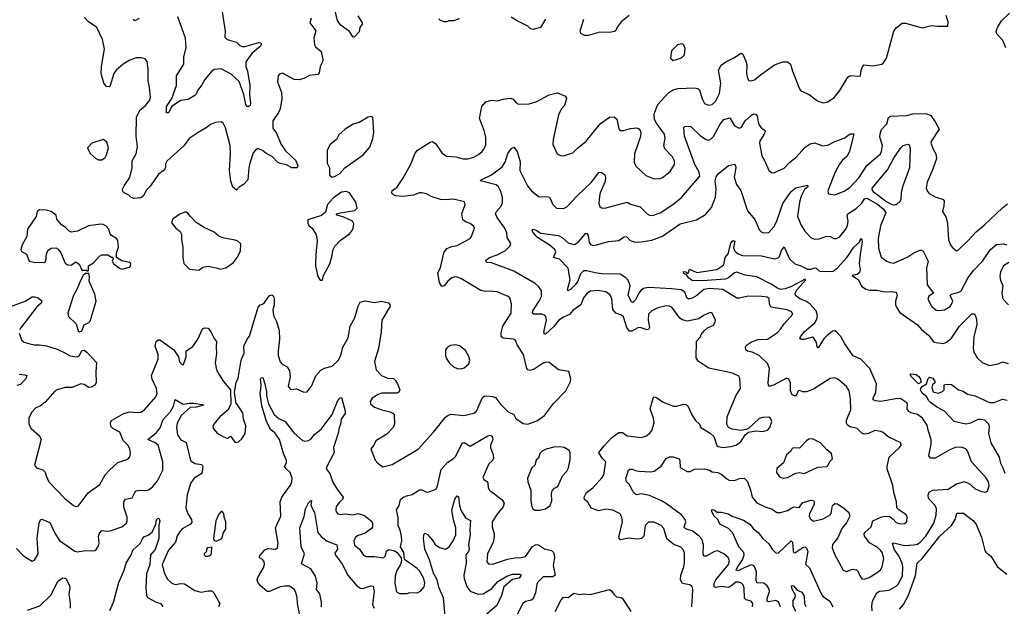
# Model space of a CAD drawing. Extents: x 1995161 to 2088924, y 769148 to 906007.
# Tile 206 of 256: x 2061278 to 2069621, y 824880 to 829852. Entities that reach past the tile are written whole.
import ezdxf

# ---------------------------------------------------------------- set-up
doc = ezdxf.new("R2010")
doc.units = 0

msp = doc.modelspace()

# ---------------------------------------------------------------- linework, layer by layer
at = {"layer": '0CON20XD'}
for points in [[(2064144.2, 829884.2), (2064180, 829825), (2064180, 829815), (2064160, 829785), (2064155, 829750), (2064115, 829707.5), (2064103.6, 829703.6), (2064073, 829753), (2064003, 829803), (2063972.1, 829842.1), (2063919.2, 830065)], [(2062984.4, 829975), (2063019.2, 829755), (2063017.5, 829702.5), (2063035, 829684.4), (2063115, 829662.5), (2063143.2, 829633.2), (2063165, 829624.4), (2063186.7, 829623.3), (2063305, 829659.2), (2063322.5, 829655), (2063327.5, 829645), (2063316.2, 829625), (2063245.5, 829565), (2063193.1, 829495), (2063194.4, 829455), (2063208.9, 829415), (2063229.2, 829295), (2063224.6, 829215), (2063235.4, 829145), (2063232.5, 829125), (2063215, 829112), (2063205, 829116.7), (2063195, 829133.3), (2063178.2, 829218.2), (2063136.6, 829326.6), (2063070.7, 829390.7), (2062985, 829436.5), (2062925, 829430), (2062905, 829416.7), (2062846.9, 829345), (2062821.5, 829298.5), (2062787.1, 829255), (2062775, 829220), (2062761.4, 829208.6), (2062705, 829176), (2062645, 829165.6), (2062605.8, 829145), (2062565, 829114), (2062545, 829071.1), (2062535, 829062.2), (2062521.8, 829061.8), (2062521.7, 829115), (2062566.1, 829183.9), (2062605.7, 829295), (2062608.4, 829375), (2062669.4, 829475), (2062670, 829535), (2062689.4, 829615), (2062684.3, 829695.7), (2062617.1, 829875)], [(2063746.7, 829865), (2063736.7, 829825), (2063786.4, 829756.4), (2063770, 829695), (2063775, 829640), (2063785, 829622.5), (2063832.3, 829582.3), (2063847.5, 829515), (2063844, 829495), (2063824, 829455), (2063815, 829402.5), (2063804, 829386), (2063735, 829380), (2063685, 829354.2), (2063645, 829342.5), (2063605, 829346), (2063505, 829398), (2063480.3, 829389.7), (2063468, 829375), (2063462, 829325), (2063498, 829235), (2063499.2, 829185), (2063484, 829095), (2063470.8, 829065), (2063424.4, 828995), (2063423.8, 828933.8), (2063455, 828890), (2063490.7, 828800.7), (2063530.9, 828740.9), (2063615, 828660), (2063634.4, 828615.6), (2063628.8, 828595), (2063585, 828596.9), (2063540.3, 828620.3), (2063485, 828631.9), (2063462.5, 828645), (2063419.5, 828689.5), (2063365, 828719.4), (2063335, 828744.3), (2063295, 828761.2), (2063275, 828746.7), (2063257.6, 828722.4), (2063229.4, 828635), (2063220, 828595), (2063212.5, 828495), (2063175, 828455.7), (2063138.3, 828431.7), (2063115, 828407.5), (2063085, 828432.5), (2063067.3, 828482.7), (2063056.4, 828575), (2063065.9, 828715), (2063062.3, 828785), (2063022, 828935), (2063003.6, 828973.6), (2062985, 828986.7), (2062938.3, 828981.7), (2062895, 828964), (2062858.8, 828935), (2062791.2, 828895), (2062714, 828845), (2062668.3, 828781.7), (2062525, 828653.3), (2062515, 828630), (2062512.5, 828595), (2062503.1, 828576.9), (2062455, 828542), (2062387.6, 828442.4), (2062355, 828413.8), (2062323.8, 828355), (2062305, 828342.5), (2062245, 828336.7), (2062223.9, 828343.9), (2062203.6, 828363.6), (2062163.6, 828383.6), (2062153.3, 828395), (2062148.8, 828415), (2062162.9, 828445), (2062212.5, 828515), (2062232.2, 828595), (2062232.2, 828655), (2062265.5, 828715), (2062272.3, 828745), (2062276.1, 828775), (2062265.4, 828865.4), (2062267.5, 829025), (2062297.5, 829085), (2062345.5, 829124.5), (2062380.3, 829169.7), (2062385.8, 829195), (2062378.6, 829278.6), (2062365.6, 829335), (2062365.7, 829434.3), (2062357.5, 829497.5), (2062341.2, 829521.2), (2062308.8, 829528.8), (2062265, 829527.5), (2062205, 829505.6), (2062155, 829474.2), (2062097.1, 829425), (2062077.1, 829395), (2062045.8, 829294.2), (2062037.3, 829282.7), (2062015, 829284.3), (2061990, 829315), (2061969.6, 829395), (2061971.1, 829455), (2061996.4, 829605), (2061980, 829685), (2061931.2, 829785), (2061857.6, 829837.6), (2061825, 829872)], [(2065735, 829856.7), (2065692.5, 829785), (2065625, 829768.8), (2065607.5, 829775), (2065585, 829796.7), (2065487.5, 829845), (2065443.9, 829873.9)], [(2066442.9, 829887.1), (2066375, 829833.8), (2066341.7, 829788.3), (2066330.7, 829759.3), (2066319.3, 829750.7), (2066275, 829742.5), (2066195, 829746.2), (2066095, 829716.7), (2066065, 829716.7), (2066033.9, 829733.9), (2066026.4, 829756.4), (2066057.5, 829855)], [(2067206.6, 829376.6), (2067200, 829425), (2067223.4, 829466.6), (2067261.2, 829495), (2067330.2, 829529.8), (2067385, 829566), (2067395, 829568), (2067405, 829560), (2067430.9, 829500.9), (2067438.3, 829468.3), (2067437.1, 829395), (2067444.2, 829355), (2067457.7, 829337.7), (2067472.3, 829332.3), (2067505, 829342.9), (2067554.6, 829385.4), (2067675, 829468), (2067745, 829494.3), (2067784.1, 829494.1), (2067810, 829475), (2067825.8, 829415), (2067886.7, 829265), (2067898.3, 829248.3), (2067967.7, 829217.7), (2068037.5, 829165), (2068085, 829146.2), (2068125, 829154.2), (2068178.3, 829191.7), (2068228.1, 829251.9), (2068296, 829365), (2068315, 829380), (2068385, 829372.5), (2068403, 829377), (2068408.8, 829425), (2068421.7, 829458.3), (2068431.9, 829468.1), (2068508.3, 829461.7), (2068584, 829476), (2068595.7, 829484.3), (2068622, 829525), (2068684.3, 829755), (2068705, 829783.8), (2068755, 829821.2), (2068785, 829822), (2068925, 829783.8), (2069005, 829803.8), (2069055, 829796), (2069143, 829797), (2069146.7, 829835), (2069128.3, 829888.3)], [(2069633.6, 829613.6), (2069609.1, 829675), (2069555.3, 829735), (2069553.3, 829755), (2069564.5, 829785.5), (2069598.2, 829841.8), (2069663.8, 829906.2)], [(2062289.4, 829860.6), (2062255, 829842.9), (2062241.9, 829855)], [(2065000.7, 829859.3), (2064955, 829842.5), (2064915, 829842.5), (2064896.4, 829833.6), (2064876.4, 829833.6), (2064845, 829843.8), (2064830.3, 829860.3)], [(2066815, 829506.7), (2066835, 829511.2), (2066885, 829528), (2066910.8, 829555), (2066916.9, 829606.9), (2066907, 829637), (2066897.5, 829645), (2066885, 829648), (2066851.7, 829638.3), (2066802.3, 829587.7), (2066793.3, 829525), (2066815, 829506.7)], [(2061274.4, 827195), (2061295, 827138.8), (2061315, 827120), (2061365, 827104.3), (2061400, 827095), (2061445, 827095.6), (2061506.4, 827086.4), (2061595, 827059.2), (2061661.7, 827028.3), (2061705, 827004.2), (2061765.8, 826994.2), (2061784.3, 827005.7), (2061805, 827049.4), (2061825, 827051.5), (2061848.6, 827035), (2061929.4, 826945), (2061922.2, 826865), (2061927.1, 826775), (2061914.4, 826755.6), (2061885, 826737.1), (2061865, 826735.7), (2061825, 826759.4), (2061795, 826764.4), (2061722.5, 826735), (2061664.4, 826735.6), (2061595, 826715.8), (2061576.8, 826703.2), (2061495, 826608.8), (2061455, 826579.2), (2061415, 826562), (2061377.9, 826522.1), (2061355.8, 826474.2), (2061354.5, 826424.5), (2061375, 826386), (2061446, 826325), (2061460, 826295), (2061402.5, 826075), (2061420, 826055), (2061475, 826036.2), (2061495, 826017.5), (2061502, 825985), (2061526.2, 825935), (2061660, 825795), (2061735, 825734), (2061755, 825726.2), (2061775, 825730), (2061857.4, 825842.6), (2061956.2, 825913.8), (2062002.5, 825995), (2062039.2, 826035), (2062111.3, 826098.7), (2062195, 826128), (2062211.7, 826148.3), (2062218.6, 826175), (2062211.9, 826215), (2062194.4, 826245), (2062155, 826285.8), (2062125.9, 826355.9), (2062067.9, 826387.9), (2062050, 826405), (2062046.7, 826435), (2062056.2, 826453.8), (2062155, 826512.3), (2062205, 826527.1), (2062275, 826521.9), (2062304.4, 826525.6), (2062335, 826546), (2062432.9, 826655), (2062442.5, 826685), (2062436.9, 826725), (2062400.5, 826805), (2062395.5, 826835), (2062450.8, 826975), (2062451.2, 827015), (2062425.4, 827085), (2062435, 827123.3), (2062450.5, 827139.5), (2062465, 827138), (2062495, 827120), (2062583.6, 827053.6), (2062623.3, 826995), (2062633, 826953), (2062655, 826930), (2062665, 826930), (2062690, 826995), (2062690, 827045), (2062746.8, 827083.2), (2062788, 827145), (2062828.3, 827231.7), (2062845, 827241.2), (2062875, 827236.2), (2062898, 827205), (2062925, 827150), (2062947.1, 827125), (2062941.9, 827075), (2062946.6, 827023.4), (2062933.6, 826943.6), (2062945.6, 826885), (2062966.5, 826846.5), (2063004.3, 826785), (2063065.9, 826715.9), (2063067.1, 826595), (2063045.5, 826544.5), (2062973.1, 826485), (2062924, 826425), (2062915.8, 826405), (2062919.2, 826385), (2062955, 826343.3), (2063025, 826306.7), (2063040, 826305), (2063065, 826322.5), (2063105, 826268.8), (2063132.5, 826275), (2063161.7, 826298.3), (2063190, 826345), (2063195, 826410), (2063173.8, 826465), (2063170.3, 826520.3), (2063125, 826587.5), (2063113.3, 826595), (2063098, 826695), (2063113, 826777), (2063128.6, 826815), (2063154.3, 826965), (2063179.2, 827025), (2063178.1, 827085), (2063205.6, 827144.4), (2063225, 827168.8), (2063298, 827415), (2063315, 827433.8), (2063335, 827440), (2063354, 827455), (2063395, 827512.9), (2063415, 827518.6), (2063428.5, 827508.5), (2063433.3, 827485), (2063435.7, 827435), (2063424.1, 827394.1), (2063428, 827345), (2063454.3, 827295), (2063478.3, 827218.3), (2063480.6, 827145), (2063467.3, 827042.7), (2063469.2, 827005), (2063485, 826953.3), (2063503.2, 826933.2), (2063545, 826908.8), (2063564, 826875), (2063571.2, 826825), (2063553.3, 826745), (2063566.7, 826725), (2063575, 826718.8), (2063625, 826722), (2063685, 826694), (2063713.6, 826696.4), (2063751.2, 826745), (2063786.3, 826833.7), (2063829.3, 826880.7), (2063860.7, 826899.3), (2063925, 826914.4), (2063977.2, 826962.8), (2063998.9, 827005), (2064015.7, 827075), (2064061.1, 827155), (2064079.2, 827255), (2064119.2, 827325), (2064145, 827422.5), (2064162.3, 827457.7), (2064205, 827468), (2064285, 827456), (2064345, 827466), (2064402.3, 827452.3), (2064415.9, 827435.9), (2064416.2, 827425), (2064346.9, 827305), (2064340.6, 827205), (2064318.6, 827065), (2064283.5, 826955), (2064299.5, 826885), (2064345, 826835.8), (2064395, 826814.3), (2064445, 826810), (2064462, 826795), (2064478.6, 826765), (2064498, 826715), (2064491.2, 826695), (2064474.2, 826685.8), (2064425.6, 826685.6), (2064345, 826685.4), (2064315, 826675.5), (2064265.8, 826645), (2064247.1, 826615), (2064252, 826595), (2064285, 826568.6), (2064345.5, 826545.5), (2064418.7, 826528.7), (2064443.3, 826515), (2064452, 826502), (2064454.5, 826425), (2064442.5, 826395), (2064389.9, 826340.1), (2064297.3, 826282.7), (2064280, 826245), (2064254.2, 826215), (2064289.5, 826119.5), (2064312.3, 826092.3), (2064355, 826062.5), (2064435, 826082), (2064655, 826211.4), (2064784, 826355), (2064886.2, 826483.8), (2064905, 826498.6), (2064931.8, 826508.2), (2065042.5, 826497.5), (2065125, 826515.7), (2065148.1, 826535), (2065200.8, 826649.2), (2065215, 826661.4), (2065235.5, 826664.5), (2065285, 826659.6), (2065309.6, 826649.6), (2065355, 826590), (2065417, 826527), (2065465, 826506.2), (2065482.3, 826472.3), (2065545, 826430), (2065585, 826422.5), (2065665, 826454), (2065725, 826495.8), (2065800.9, 826599.1), (2065905, 826705.8), (2065945.6, 826785), (2065949.2, 826805), (2065930, 826870), (2065845, 826883.3), (2065765, 826946), (2065745, 826949.2), (2065715, 826940), (2065638.9, 826891.1), (2065605, 826879.2), (2065585, 826883.8), (2065574.3, 826894.3), (2065547.5, 827015), (2065492.5, 827095), (2065480, 827135), (2065463.4, 827143.4), (2065375, 827151.4), (2065357.1, 827167.1), (2065356.8, 827196.8), (2065371.5, 827255), (2065443.1, 827365), (2065444.4, 827445), (2065431.2, 827495), (2065416.8, 827506.8), (2065324.2, 827545.8), (2065255, 827552.2), (2065225, 827547.5), (2065185, 827556.7), (2065015, 827659.2), (2064985, 827668.6), (2064965, 827671.4), (2064941.2, 827665), (2064906, 827635), (2064875, 827596.2), (2064855, 827591.2), (2064834.3, 827624.3), (2064820, 827705), (2064845, 827747.5), (2064864, 827835), (2064872.9, 827875), (2064896.4, 827913.6), (2064940.3, 827929.7), (2064985, 827937.1), (2065095, 827996.2), (2065105, 828007.5), (2065131.2, 828085), (2065125, 828100), (2065095, 828123.8), (2065055, 828138), (2065032.5, 828155), (2065024.4, 828205), (2065052, 828285), (2065047.1, 828307.1), (2064955, 828331.9), (2064885, 828324.4), (2064845, 828327.8), (2064765, 828354.3), (2064725, 828375.7), (2064685, 828384.2), (2064665, 828384), (2064615, 828365.8), (2064525, 828354), (2064465, 828360), (2064445, 828368.8), (2064432.7, 828382.7), (2064433.3, 828405), (2064475, 828430), (2064525.4, 828504.6), (2064593.4, 828626.6), (2064628.8, 828721.2), (2064648.8, 828745), (2064755.8, 828814.2), (2064775, 828820), (2064805, 828800), (2064854.6, 828724.6), (2064895, 828696), (2064975, 828690.8), (2065035, 828671.4), (2065076.4, 828673.6), (2065125, 828686.9), (2065165, 828708.6), (2065197.1, 828735), (2065213, 828757), (2065226.7, 828795), (2065227.8, 828855), (2065213.2, 828913.2), (2065174.3, 829015), (2065193.3, 829115), (2065226.7, 829155), (2065275, 829170.8), (2065327.3, 829162.7), (2065375, 829177.1), (2065435, 829185.8), (2065458.3, 829178.3), (2065486.1, 829146.1), (2065505, 829136.2), (2065595, 829139.5), (2065660.7, 829159.3), (2065765, 829214.3), (2065835, 829230.8), (2065868, 829218), (2065903, 829203), (2065911.2, 829185), (2065894, 829125), (2065865.9, 829094.1), (2065844.2, 829045), (2065797.5, 828835), (2065796.2, 828795), (2065833.8, 828715), (2065861.7, 828701.7), (2065885, 828698.6), (2065965, 828723.1), (2066005, 828764), (2066078.7, 828821.3), (2066198.9, 828971.1), (2066275, 829025.8), (2066315, 829028.8), (2066337.3, 829007.3), (2066356.1, 828926.1), (2066365, 828913.3), (2066395, 828912), (2066455, 828929.2), (2066505, 828935.8), (2066525.5, 828925.5), (2066535, 828912.5), (2066540.8, 828895), (2066539.1, 828860.9), (2066488.9, 828715), (2066485.7, 828645), (2066499.5, 828609.5), (2066585, 828530.8), (2066655, 828504.3), (2066705, 828505.7), (2066725, 828514.3), (2066788.6, 828565), (2066827.1, 828625), (2066826.9, 828655), (2066809.4, 828689.4), (2066745, 828756.2), (2066736.7, 828785), (2066747.8, 828845), (2066742.1, 828882.1), (2066672.9, 828975), (2066658.1, 829005), (2066655.6, 829055), (2066685, 829132), (2066780, 829235), (2066815, 829257.5), (2066855, 829267.5), (2066995, 829272.9), (2067025, 829268.8), (2067038.6, 829258.6), (2067061.7, 829181.7), (2067081.3, 829141.3), (2067115, 829127.1), (2067145, 829132.9), (2067175, 829158.8), (2067207.1, 829225), (2067219.1, 829315), (2067206.6, 829376.6)], [(2063925, 828517.5), (2063945, 828523.3), (2063987.5, 828545), (2064034.2, 828595.8), (2064188.8, 828705), (2064245, 828772.5), (2064270, 828845), (2064280, 828895), (2064270, 829025), (2064255, 829032.5), (2064230, 829025), (2064155, 828980), (2064105, 828966.7), (2064035, 828923.3), (2063983.3, 828875), (2063962.5, 828835), (2063910, 828795), (2063883.9, 828746.1), (2063884, 828635), (2063902.5, 828595), (2063903.3, 828535), (2063925, 828517.5)], [(2065625.5, 827384.5), (2065680, 827465), (2065699.4, 827505), (2065700, 827555), (2065678.3, 827588.3), (2065645.4, 827615.4), (2065465, 827720), (2065275, 827790), (2065240, 827795), (2065228.8, 827805), (2065228.8, 827815), (2065258, 827835), (2065325, 827859.5), (2065395, 827894.4), (2065433.8, 827935), (2065438.8, 827955), (2065410, 828005), (2065405.6, 828045), (2065389.4, 828085), (2065324.4, 828175), (2065310, 828205), (2065317, 828223), (2065357.4, 828272.6), (2065368.8, 828301.2), (2065370, 828345), (2065356.5, 828395), (2065335.4, 828435), (2065315, 828451.1), (2065195, 828482.9), (2065180, 828485), (2065187.5, 828495), (2065275, 828535.6), (2065367.5, 828605), (2065393.1, 828645), (2065415, 828718.8), (2065445, 828761.2), (2065465, 828771.2), (2065494.2, 828735), (2065517.6, 828647.6), (2065515.7, 828575), (2065580.6, 828445), (2065615, 828401.4), (2065674.4, 828354.4), (2065695, 828349.2), (2065744.1, 828354.1), (2065767.1, 828347.1), (2065795.8, 828285), (2065825.7, 828255.7), (2065885, 828250.8), (2065915, 828264.3), (2066001.1, 828358.9), (2066122.5, 828475), (2066185, 828556), (2066205, 828560), (2066235.6, 828535.6), (2066243.1, 828515), (2066239.7, 828479.7), (2066197.8, 828385), (2066190.5, 828355), (2066185.8, 828295), (2066195, 828267.5), (2066208.3, 828258.3), (2066235, 828253.3), (2066425, 828304), (2066455, 828288), (2066535, 828267.1), (2066596.2, 828205), (2066615, 828194.4), (2066640.9, 828190.9), (2066705, 828215.6), (2066811.4, 828285), (2066886.6, 828343.4), (2067041.4, 828525), (2067035, 828559.2), (2066997.6, 828625), (2066910, 828865), (2066905, 828937.5), (2066915, 828946), (2066942, 828948), (2066965, 828945.8), (2067046.4, 828866.4), (2067095, 828836.4), (2067118.3, 828831.7), (2067138.3, 828841.7), (2067158.3, 828861.7), (2067213.1, 828965), (2067245, 829004.5), (2067295, 829020), (2067335, 828953.3), (2067375, 828931.2), (2067395, 828941.2), (2067425.8, 828995), (2067475, 829040.8), (2067495, 829052.5), (2067515, 829051.2), (2067526.5, 829036.5), (2067534.5, 828985), (2067545, 828958), (2067563.1, 828933.1), (2067591.2, 828915), (2067594, 828905), (2067584, 828875), (2067550.8, 828825), (2067545.8, 828805), (2067567.3, 828697.3), (2067595, 828647.5), (2067625, 828572.5), (2067653.8, 828553.8), (2067675, 828556.7), (2067755, 828594.2), (2067804.2, 828645), (2067855.7, 828685), (2067935, 828772), (2067975, 828798.6), (2068013.2, 828806.8), (2068082.3, 828782.3), (2068125, 828788), (2068185, 828818), (2068265, 828847.5), (2068315, 828884), (2068347.5, 828885), (2068310.8, 828735), (2068286.4, 828693.6), (2068249.3, 828660.7), (2068225, 828628), (2068185, 828553.8), (2068132.5, 828415), (2068126.7, 828395), (2068132.5, 828375), (2068185, 828366), (2068265, 828397.1), (2068311.1, 828428.9), (2068391.4, 828515), (2068455.8, 828615), (2068572.5, 828715), (2068581.9, 828735), (2068590, 828785), (2068567.5, 828855), (2068569.2, 828885), (2068581.7, 828921.7), (2068625, 828970), (2068638.6, 829021.4), (2068655.8, 829034.2), (2068795, 829040.2), (2068845, 829054.8), (2068956.6, 829056.6), (2068998.9, 829038.9), (2069034, 828985), (2069068, 828925), (2069003.1, 828825), (2068999.4, 828805), (2069017.5, 828755), (2069040, 828715), (2069047.1, 828675), (2069015.7, 828585), (2068967.1, 828475), (2068959.2, 828425), (2068970.8, 828395), (2068985, 828380), (2069035, 828350), (2069105, 828327.5), (2069112.5, 828315), (2069110, 828275), (2069096.7, 828225), (2069127.5, 828175), (2069139.4, 828125), (2069147.5, 827985), (2069164.4, 827945), (2069180.8, 827925), (2069215, 827893.3), (2069235, 827903.3), (2069313.2, 827976.8), (2069382.5, 828055), (2069450.9, 828109.1), (2069605, 828258.6), (2069649.6, 828290.4)], [(2061975, 828663.8), (2062001.2, 828685), (2062014.4, 828705.6), (2062030, 828765), (2062016.2, 828815), (2061985, 828836.2), (2061890, 828805), (2061852.5, 828765), (2061875, 828717.5), (2061924.4, 828674.4), (2061945, 828664), (2061975, 828663.8)], [(2068685, 828279.3), (2068665.4, 828284.6), (2068615, 828314.2), (2068522.7, 828385), (2068504.6, 828405), (2068501.8, 828425), (2068631.5, 828578.5), (2068688.5, 828685), (2068745, 828766.2), (2068765, 828786.2), (2068805, 828797.5), (2068815, 828792.5), (2068822.9, 828762.9), (2068816.9, 828596.9), (2068759.5, 828435), (2068746.3, 828383.7), (2068745.6, 828325), (2068734.3, 828305), (2068705, 828282.5), (2068685, 828279.3)], [(2066154.1, 827705.9), (2066085, 827724.3), (2066055, 827722.2), (2066031.3, 827698.7), (2066006.3, 827635), (2065985.8, 827605), (2065945, 827564.4), (2065922.5, 827552.5), (2065920.8, 827565), (2065943, 827647), (2065925.3, 827745.3), (2065851.3, 827821.3), (2065802.5, 827835), (2065820.6, 827885), (2065813.3, 827903.3), (2065763.5, 827945), (2065666.9, 828005), (2065625, 828051.4), (2065619.3, 828070.7), (2065625, 828077.5), (2065655, 828068.9), (2065695, 828043.3), (2065845, 828023.5), (2065875, 828006.7), (2065925, 827960.5), (2065975, 827947.1), (2065985, 827948.6), (2066015, 827972.5), (2066075, 828041.2), (2066085, 828038.8), (2066095, 828023.8), (2066104.7, 827964.7), (2066115, 827945.7), (2066138.6, 827938.6), (2066165, 827943.8), (2066268.3, 827971.7), (2066355, 827979.6), (2066395, 828008.5), (2066413.2, 828013.2), (2066425, 828008.1), (2066450.2, 827980.2), (2066485, 827970), (2066525, 827967.1), (2066635, 827982.7), (2066725, 828018.1), (2066875, 828121.1), (2067013.3, 828155), (2067089.6, 828200.4), (2067138.9, 828261.1), (2067173, 828347), (2067180.4, 828415), (2067172.5, 828485), (2067181.1, 828518.9), (2067195.6, 828544.4), (2067285, 828617.1), (2067335, 828628), (2067344.4, 828614.4), (2067345.4, 828595.4), (2067333.4, 828516.6), (2067353.1, 828455), (2067390, 828405), (2067445, 828232), (2067507.8, 828157.8), (2067546.6, 828066.6), (2067562.4, 828052.4), (2067585, 828044.2), (2067625, 828048.8), (2067668.6, 828095), (2067692, 828138), (2067746, 828294), (2067815.7, 828395), (2067855, 828427.1), (2067955, 828448.6), (2067955.5, 828435), (2067928.3, 828411.7), (2067900.4, 828355), (2067885.9, 828305), (2067869.2, 828185), (2067898.9, 828108.9), (2067930.8, 828060.8), (2067984, 828004), (2068012.6, 827992.6), (2068052.5, 827995), (2068115.9, 828015.9), (2068145, 828013.8), (2068175.9, 827995.9), (2068196.1, 827996.1), (2068225, 828009.2), (2068276, 828074), (2068291.5, 828105), (2068298.2, 828145), (2068290.9, 828190.9), (2068294.3, 828205), (2068365, 828251.8), (2068415, 828297.5), (2068435.2, 828334.8), (2068455, 828339.8), (2068547.5, 828287.5), (2068597, 828245), (2068618.2, 828215), (2068571.8, 828105), (2068551.6, 827998.4), (2068553.9, 827915), (2068577.9, 827837.9), (2068625.7, 827805.7), (2068655, 827793.1), (2068685, 827789.4), (2068805, 827840.6), (2068855, 827875.8), (2068915, 827900), (2068935, 827888.8), (2068957.1, 827845), (2068976.5, 827805), (2068960.9, 827745), (2068968.1, 827605), (2069020, 827535), (2068980.9, 827509.1), (2068973.4, 827483.4), (2069005, 827424), (2069045, 827390), (2069065, 827386.9), (2069115, 827393.1), (2069165, 827424), (2069185.6, 827465), (2069163.3, 827515), (2069173.3, 827525), (2069235, 827541.5), (2069256.5, 827555), (2069315, 827667.5), (2069360, 827725), (2069435.7, 827804.3), (2069505.4, 827904.6), (2069555, 827945.7), (2069615, 827952), (2069643.9, 827943.9)], [(2063823.6, 827643.6), (2063845, 827643.8), (2063853.8, 827685), (2063906.6, 827783.4), (2063927.1, 827855), (2063934, 827905), (2063948.8, 827931.2), (2063995, 827981.2), (2064072.7, 828037.3), (2064096.2, 828065), (2064104, 828085), (2064108.3, 828121.7), (2064098.8, 828145), (2064025, 828179.4), (2063967.5, 828195), (2063960, 828205), (2063995, 828216), (2064117.5, 828235), (2064137.5, 828255), (2064126.2, 828305), (2064073.3, 828385), (2064045, 828396.9), (2064005, 828391.4), (2063936.8, 828343.2), (2063886, 828285), (2063869.3, 828220.7), (2063835, 828193.3), (2063720, 828155), (2063720, 828125), (2063732.5, 828105), (2063757.5, 828085), (2063786.7, 828035), (2063796.7, 828005), (2063800, 827975), (2063789.2, 827895), (2063785.8, 827795.8), (2063784.2, 827765), (2063804.2, 827674.2), (2063823.6, 827643.6)], [(2061855, 827720), (2061860, 827725), (2061860, 827765), (2061905.8, 827794.2), (2061955, 827847.5), (2061975, 827857.5), (2062025, 827857.5), (2062055, 827840), (2062065, 827840), (2062070, 827825), (2062062.5, 827805), (2062073.3, 827785), (2062119.3, 827749.3), (2062145, 827737.5), (2062207, 827753), (2062217, 827763), (2062220, 827785), (2062210, 827795), (2062145, 827806.7), (2062100, 827835), (2062098.3, 827871.7), (2062115.7, 827924.3), (2062109.7, 827979.7), (2062097.4, 827997.4), (2062055, 828023.8), (2062045.7, 828035.7), (2062033.8, 828075), (2062008.8, 828105), (2061985, 828115.8), (2061965, 828120), (2061860, 828105), (2061769.5, 828060.5), (2061715, 828050), (2061695, 828061.2), (2061665, 828094.2), (2061632.9, 828112.9), (2061591.7, 828161.7), (2061586.4, 828196.4), (2061546.1, 828226.1), (2061505, 828237.5), (2061445, 828240), (2061426.7, 828225), (2061416.7, 828185), (2061344.4, 828075), (2061339.2, 828015), (2061298.8, 827945), (2061286.7, 827905), (2061290.7, 827890.7), (2061336.7, 827865), (2061360, 827805), (2061415, 827794), (2061493.6, 827796.4), (2061500, 827810), (2061504.8, 827865), (2061515.7, 827895), (2061545, 827915.5), (2061585, 827917.3), (2061605.6, 827905.6), (2061627.8, 827875), (2061665, 827786.9), (2061685, 827774.6), (2061715, 827771.2), (2061755, 827800), (2061786.1, 827776.1), (2061805, 827730), (2061845, 827730), (2061855, 827720)], [(2062795, 827730), (2062830, 827755), (2062875, 827763.3), (2062956.4, 827746.4), (2062975, 827737.5), (2063025, 827750), (2063091.2, 827795), (2063122, 827835), (2063149.7, 827890.3), (2063151.7, 827951.7), (2063126.7, 827975), (2063104.4, 827984.4), (2063008.8, 827998.8), (2062965.8, 828015.8), (2062925, 828052), (2062841.7, 828091.7), (2062775, 828133.3), (2062725, 828182.5), (2062703, 828213), (2062691.7, 828221.7), (2062678.3, 828221.7), (2062635, 828202.5), (2062577.5, 828165), (2062566.7, 828145), (2062567, 828127), (2062602.5, 828085), (2062637.7, 828057.7), (2062650, 828035), (2062650, 827985), (2062660, 827925), (2062660, 827835), (2062670, 827785), (2062718.3, 827738.3), (2062795, 827730)], [(2067282.1, 827867.9), (2067308.1, 827965), (2067325, 827981.4), (2067336.7, 827975), (2067327, 827917), (2067339.1, 827889.1), (2067365, 827867.5), (2067403.2, 827853.2), (2067565, 827850.2), (2067675, 827825.3), (2067705, 827834.7), (2067717.2, 827845), (2067733.5, 827896.5), (2067756.7, 827926.7), (2067802, 827825), (2067845, 827782.7), (2067896.2, 827766.2), (2067955, 827737.9), (2067985, 827736.7), (2068015, 827747.5), (2068026.7, 827745), (2068055, 827720), (2068135, 827717.5), (2068170, 827720), (2068205, 827746.2), (2068291.1, 827838.9), (2068346.5, 827925), (2068392.9, 827965), (2068405, 827996.7), (2068415, 827992.5), (2068416.9, 827965), (2068401.1, 827865), (2068390.8, 827785), (2068398.9, 827735), (2068395, 827710), (2068375, 827690.8), (2068332.5, 827685), (2068386.2, 827646.2), (2068412.1, 827592.1), (2068447.9, 827567.9), (2068481.7, 827558.3), (2068545, 827558.5), (2068605, 827545.6), (2068655, 827548.9), (2068705, 827541.2), (2068714.3, 827515), (2068700, 827465), (2068700.4, 827435), (2068709.2, 827409.2), (2068735, 827369.2), (2068884.4, 827265), (2068920, 827225), (2068978.9, 827178.9), (2069025, 827118.6), (2069105, 827107.5), (2069130.9, 827119.1), (2069175, 827151.9), (2069242.7, 827255), (2069345, 827358.8), (2069365, 827357.5), (2069375, 827347.5), (2069385.7, 827314.3), (2069388.2, 827265), (2069363.8, 827166.2), (2069356.5, 827065), (2069363.8, 827033.8), (2069392.5, 826985), (2069435, 826946), (2069495, 826922), (2069570, 826935), (2069605, 826951.2), (2069655, 826939.2)], [(2068501.7, 824841.7), (2068498.5, 824885), (2068504.5, 824925), (2068541.9, 824995), (2068565, 825008.2), (2068595, 825012.2), (2068645, 825017.1), (2068705, 825050), (2068722.4, 825067.6), (2068758.2, 825135), (2068761.1, 825215), (2068754.7, 825245), (2068730.9, 825300.9), (2068687.8, 825365), (2068674.5, 825415.5), (2068685, 825419.4), (2068775, 825396.2), (2068855, 825400), (2068885, 825407.5), (2068907.3, 825422.7), (2068955, 825474.5), (2069024.6, 825585), (2069045, 825652.5), (2069047.8, 825705), (2069034.2, 825735), (2068978.8, 825795), (2068975.8, 825825), (2068983.3, 825846.7), (2069015.7, 825864.3), (2069145, 825872.2), (2069215, 825917.8), (2069285, 825936.9), (2069325, 825917.5), (2069375, 825875.7), (2069428, 825852), (2069462.3, 825847.7), (2069478.8, 825855), (2069492.9, 825905), (2069486.7, 825935), (2069465, 825970.8), (2069344.5, 826104.5), (2069308, 826198), (2069295.5, 826215.5), (2069255, 826230), (2069205, 826225.6), (2069155, 826204.5), (2069036.2, 826135), (2068995, 826134.2), (2068981.9, 826155), (2069002.2, 826255), (2069000.6, 826295), (2068975, 826372.5), (2068968.1, 826415), (2068928.6, 826475), (2068885.9, 826505.9), (2068830.5, 826520.5), (2068812, 826532), (2068798.9, 826555), (2068800.6, 826595), (2068795.7, 826605), (2068745, 826639.4), (2068715, 826642.5), (2068575, 826616.7), (2068530.3, 826620.3), (2068510.3, 826630.3), (2068510, 826645), (2068531.5, 826695), (2068538, 826765), (2068480.6, 826895), (2068404.7, 826974.7), (2068341.6, 827001.6), (2068269.5, 827105), (2068237.2, 827167.2), (2068198.8, 827205), (2068185, 827214.2), (2068165, 827212.5), (2068116.6, 827173.4), (2068092.9, 827147.1), (2068045, 827071.2), (2068035, 827077.5), (2068031.2, 827115), (2068005, 827158.2), (2067995, 827162.1), (2067925, 827140.8), (2067902.4, 827142.4), (2067890, 827150), (2067892.9, 827165), (2067925, 827207.3), (2068015, 827282.5), (2068033.9, 827315), (2068038.9, 827345), (2068026.4, 827385), (2067973.4, 827443.4), (2067940.6, 827465), (2067888.5, 827485), (2067851.5, 827515), (2067847.7, 827535), (2067866.4, 827566.4), (2067938, 827645), (2067935, 827652.5), (2067818.8, 827591.2), (2067765, 827571.7), (2067725, 827565.9), (2067698.9, 827575), (2067645, 827609.6), (2067525, 827671.2), (2067425.6, 827685.6), (2067355, 827711.9), (2067335, 827705.7), (2067285.6, 827665), (2067255, 827652.7), (2067065, 827638.2), (2066975, 827642.5), (2066945.7, 827665), (2066928.8, 827688.8), (2066905, 827700), (2066902.7, 827717.3), (2066923.6, 827713.6), (2066935, 827700), (2066945, 827710), (2066952.5, 827737.5), (2067015, 827710), (2067186.7, 827735), (2067245, 827773.8), (2067256.2, 827835), (2067282.1, 827867.9)], [(2069660, 827795), (2069615.7, 827765), (2069589.4, 827715), (2069583.1, 827675), (2069589.2, 827645), (2069608, 827595), (2069600, 827535), (2069610, 827485), (2069656.2, 827435)], [(2061785, 827205.8), (2061805, 827214.2), (2061823.3, 827266.7), (2061863.3, 827285), (2061875, 827296.7), (2061926.2, 827465), (2061916.2, 827525), (2061866.7, 827635), (2061870, 827675), (2061865, 827700), (2061835, 827700), (2061817, 827683), (2061795, 827647.5), (2061763.8, 827565), (2061731.2, 827508.8), (2061686.2, 827365), (2061693.3, 827335), (2061756.2, 827275), (2061775, 827214.2), (2061785, 827205.8)], [(2067486.2, 824875), (2067490.5, 824905), (2067476, 824925), (2067435, 824936.2), (2067419.1, 824949.1), (2067416.8, 825036.8), (2067405.7, 825065), (2067395, 825075.8), (2067375, 825085.5), (2067345, 825084.4), (2067302.4, 825047.6), (2067281.3, 825038.7), (2067225, 825047.9), (2067175, 825039.1), (2067164.1, 825044.1), (2067163.8, 825075), (2067176.3, 825103.7), (2067284, 825235), (2067292.5, 825265), (2067282.4, 825292.4), (2067245, 825325.3), (2067195, 825349.6), (2067165, 825344.6), (2067095, 825304.4), (2067075.8, 825305.8), (2067070.9, 825325), (2067072.4, 825405), (2067058.4, 825448.4), (2067035, 825473.6), (2066975, 825519.5), (2066924.7, 825534.7), (2066910, 825545), (2066907.5, 825555), (2066923.5, 825595), (2066916.6, 825616.6), (2066885, 825655.5), (2066758.1, 825748.1), (2066716, 825775), (2066615, 825819.5), (2066545, 825832.5), (2066505, 825826), (2066495, 825830), (2066473.1, 825853.1), (2066445, 825911.2), (2066421.2, 825935), (2066413.3, 825965), (2066427, 825993), (2066435, 826030), (2066448.3, 826041.7), (2066467, 826043), (2066495, 826030.8), (2066525, 826026.7), (2066625, 826021.1), (2066655, 826025.6), (2066715, 826066.9), (2066755, 826132.5), (2066785, 826147.8), (2066815, 826146.4), (2066865, 826130), (2066871.9, 826115), (2066875.9, 826055.9), (2066935, 826021.2), (2066958.8, 826021.2), (2066995, 826042.5), (2067085, 826044.3), (2067122.5, 826035), (2067145, 826020), (2067195, 826012.9), (2067227, 825997), (2067269.7, 825959.7), (2067289.7, 825949.7), (2067335, 825946), (2067377.3, 825962.7), (2067417.5, 825965), (2067445, 825937.5), (2067472.9, 825857.1), (2067485.8, 825805), (2067525, 825755.7), (2067595, 825721.8), (2067654.5, 825704.5), (2067695, 825674.2), (2067724.4, 825674.4), (2067785, 825691.5), (2067835, 825723.6), (2067882.8, 825717.2), (2067915, 825759.5), (2067985, 825778.5), (2068005, 825775.8), (2068011.4, 825765), (2068011.4, 825745), (2067971.1, 825665), (2067966.7, 825645), (2067975, 825624.3), (2068005, 825600.8), (2068085, 825621.2), (2068145.7, 825655), (2068153.3, 825666.7), (2068164.6, 825735), (2068185, 825752.1), (2068207.4, 825747.4), (2068260.6, 825710.6), (2068304.7, 825674.7), (2068312.5, 825645), (2068282.8, 825587.2), (2068245, 825539.2), (2068210, 825460), (2068164.4, 825405), (2068162.9, 825375), (2068183, 825323), (2068255, 825186.2), (2068285, 825174.2), (2068335, 825193.8), (2068369.5, 825189.5), (2068384.2, 825174.2), (2068394.2, 825145), (2068415, 825112.5), (2068435, 825110.6), (2068475, 825125.6), (2068545, 825165.5), (2068570.9, 825189.1), (2068586, 825214), (2068599.6, 825285), (2068586.2, 825335), (2068573.5, 825355), (2068545, 825380), (2068478.5, 825418.5), (2068437.8, 825475), (2068434.3, 825495), (2068441.2, 825508.8), (2068492.9, 825555), (2068506.2, 825605), (2068582.3, 825637.7), (2068615, 825643.8), (2068650.4, 825640.4), (2068680, 825620), (2068705, 825589.2), (2068735, 825578.6), (2068775, 825580.8), (2068794, 825595), (2068798.1, 825635), (2068790, 825655), (2068727, 825697), (2068710, 825715), (2068706.5, 825765), (2068684.5, 825845.5), (2068676.9, 825905), (2068629.4, 826045), (2068630, 826065), (2068645.8, 826145), (2068733.8, 826225), (2068746.2, 826245), (2068745, 826266.7), (2068636.8, 826316.8), (2068595, 826352), (2068575, 826361.4), (2068525, 826368.9), (2068470, 826345), (2068435, 826339.1), (2068415, 826346.9), (2068375, 826386.8), (2068315, 826402.5), (2068291.9, 826415), (2068283.2, 826433.2), (2068283.3, 826456.7), (2068319.6, 826545), (2068317.6, 826637.6), (2068305.5, 826705.5), (2068285, 826743.3), (2068210, 826805), (2068185, 826815.8), (2068145, 826811.2), (2068005, 826720), (2067945, 826698.6), (2067915, 826698.6), (2067885, 826708.8), (2067875, 826706.7), (2067862.7, 826677.3), (2067848.3, 826661.7), (2067825, 826671.2), (2067810, 826705), (2067810.5, 826775), (2067795, 826804), (2067775, 826814.2), (2067665, 826753.1), (2067632.9, 826742.9), (2067624.3, 826754.3), (2067621.4, 826775), (2067630.6, 826895), (2067615, 826938.8), (2067545.3, 827005.3), (2067485, 827034.5), (2067445, 827043.1), (2067430, 827055), (2067427.5, 827075), (2067436.4, 827093.6), (2067478.9, 827121.1), (2067535, 827140), (2067615.5, 827144.5), (2067698.1, 827201.9), (2067725, 827227.5), (2067755.4, 827274.6), (2067830, 827355), (2067816.7, 827375), (2067781.5, 827391.5), (2067645, 827414.2), (2067632, 827442), (2067630.1, 827490.1), (2067610.9, 827500.9), (2067567.1, 827507.1), (2067455, 827508.2), (2067375, 827491.5), (2067355, 827492.5), (2067235, 827564.5), (2067124.1, 827574.1), (2067074.3, 827565), (2067014.8, 827515.2), (2066975, 827492.5), (2066945, 827483.6), (2066930, 827495), (2066915, 827541.1), (2066882.2, 827562.2), (2066805, 827571.9), (2066605, 827582), (2066565.3, 827574.7), (2066545, 827560.4), (2066525.3, 827535), (2066495, 827476.2), (2066475, 827455.4), (2066461.7, 827461.7), (2066434.7, 827515), (2066450, 827595), (2066433.1, 827645), (2066414.7, 827664.7), (2066365, 827694.5), (2066205, 827697.1), (2066154.1, 827705.9)], [(2066972.5, 824875), (2066980.5, 824965), (2066983.3, 825025), (2066975, 825048.8), (2066955, 825061.9), (2066895, 825073.1), (2066878.5, 825105), (2066880, 825145), (2066906.4, 825215), (2066912.1, 825252.1), (2066911.2, 825331.2), (2066904.2, 825355), (2066880.9, 825380.9), (2066820, 825405), (2066762.2, 825452.2), (2066735, 825540), (2066714.2, 825565), (2066655, 825593.5), (2066607, 825593), (2066579.4, 825565), (2066565.7, 825474.3), (2066546.7, 825455), (2066515, 825447.8), (2066435, 825458.2), (2066372.4, 825442.4), (2066359.4, 825449.4), (2066354.4, 825465), (2066386.2, 825595), (2066381.2, 825635), (2066365, 825662.9), (2066305, 825694.4), (2066245, 825703.1), (2066185, 825688.2), (2066120.6, 825710.6), (2066091.4, 825761.4), (2066065.4, 825785.4), (2066061.5, 825805), (2066080.9, 825845), (2066133.5, 825885), (2066215, 825971.4), (2066227.8, 825995), (2066245.8, 826105), (2066214.6, 826134.6), (2066184.5, 826185), (2066229.9, 826240.1), (2066292.6, 826307.4), (2066355, 826352.5), (2066385, 826352.5), (2066425.7, 826325.7), (2066545, 826310), (2066585, 826322.5), (2066615, 826346), (2066635, 826370), (2066655.6, 826434.4), (2066650, 826475), (2066620.9, 826555), (2066644.6, 826645.4), (2066655, 826656), (2066675, 826650.6), (2066729.7, 826609.7), (2066817.5, 826575), (2066842.5, 826575), (2066905, 826594.4), (2066925, 826591.4), (2066940.5, 826580.5), (2066973, 826503), (2067005, 826456.2), (2067038, 826425), (2067050, 826395), (2067128.1, 826348.1), (2067158.8, 826318.8), (2067185, 826244), (2067197.5, 826235), (2067235, 826225.8), (2067305, 826233.5), (2067345, 826245.7), (2067385, 826271.4), (2067425, 826332.5), (2067453, 826357), (2067515, 826366.2), (2067575, 826362), (2067615.7, 826374.3), (2067635.8, 826395), (2067651.2, 826445), (2067640, 826475), (2067625, 826483.8), (2067575, 826481.1), (2067545, 826471.4), (2067455, 826387.5), (2067435, 826377.5), (2067385, 826370), (2067315, 826380), (2067285, 826394.2), (2067268.8, 826425), (2067274.2, 826485), (2067345.8, 826665), (2067385.8, 826725.8), (2067379.2, 826815), (2067371.4, 826831.4), (2067317, 826857), (2067118.3, 826898.3), (2067030, 826955), (2067010, 826985), (2067013.2, 827126.8), (2067046.7, 827165), (2067053.3, 827185), (2067078.8, 827215), (2067105, 827240), (2067155.8, 827264.2), (2067172.3, 827287.7), (2067173.8, 827305), (2067145, 827363.3), (2067135, 827368.8), (2067115, 827363.8), (2067073.3, 827345), (2067033.9, 827316.1), (2066935, 827297.8), (2066895, 827308.2), (2066872.1, 827322.1), (2066805, 827414.3), (2066785, 827424.2), (2066755, 827426), (2066685, 827411.1), (2066634, 827385), (2066606, 827355), (2066604.4, 827305), (2066615.8, 827244.2), (2066607.5, 827225), (2066595, 827224.2), (2066535, 827244.4), (2066515, 827241.1), (2066465, 827211.9), (2066445, 827210.8), (2066422.7, 827242.7), (2066394.6, 827334.6), (2066377.3, 827347.3), (2066330, 827365), (2066305.5, 827395), (2066296.2, 827485), (2066281.1, 827521.1), (2066245, 827544.6), (2066175, 827556.4), (2066115, 827550), (2066085.4, 827534.6), (2066054.6, 827495.4), (2066033.5, 827435), (2065965, 827385.8), (2065936.9, 827353.1), (2065885, 827329.6), (2065847.9, 827305), (2065805, 827251.5), (2065735, 827185.8), (2065725, 827186.2), (2065719.6, 827205), (2065743.5, 827305), (2065735.9, 827335.9), (2065725, 827346.9), (2065702.5, 827355), (2065635.6, 827355.6), (2065624.2, 827365), (2065625.5, 827384.5)], [(2061195, 827417.1), (2061325, 827465.4), (2061385, 827503.5), (2061405, 827503.6), (2061435, 827493.6), (2061465, 827470), (2061461.3, 827448.7), (2061423.2, 827416.8), (2061278, 827225)], [(2065015, 826893.8), (2065045, 826902), (2065085, 826934), (2065093.1, 826965), (2065085, 826998), (2065055, 827047.5), (2065005, 827088), (2064973.9, 827096.1), (2064928.3, 827091.7), (2064902.5, 827075), (2064887.5, 827055), (2064886.2, 827005), (2064892.3, 826982.3), (2064921.4, 826941.4), (2064955, 826910), (2064985, 826896.7), (2065015, 826893.8)], [(2061275, 826848.5), (2061323.1, 826843.1), (2061340, 826835), (2061332.5, 826815), (2061285, 826760), (2061255, 826751.5)], [(2063656.4, 824775), (2063633.1, 824903.1), (2063630.6, 824955), (2063616.7, 825005), (2063603.1, 825025), (2063565, 825050.5), (2063525, 825052.1), (2063485, 825045.5), (2063395, 825006.9), (2063375, 825005.7), (2063316.2, 825056.2), (2063295.5, 825085), (2063290.5, 825105), (2063295.6, 825125), (2063344, 825206), (2063353.8, 825235), (2063351.2, 825261.2), (2063335, 825276.9), (2063311.5, 825291.5), (2063310, 825305), (2063355, 825359.2), (2063385, 825369.1), (2063445, 825363.3), (2063462.5, 825375), (2063467.5, 825415), (2063446.4, 825545), (2063490.5, 825645), (2063485.6, 825764.4), (2063500, 825805), (2063572.7, 825907.3), (2063584.5, 825935), (2063587.3, 825965), (2063570, 826015), (2063536.2, 826045), (2063523.5, 826065), (2063539.1, 826095), (2063538.8, 826115), (2063513.2, 826175), (2063479.1, 826295), (2063440.1, 826350.1), (2063405.9, 826375.9), (2063369.6, 826445), (2063330.1, 826580.1), (2063316.8, 826685), (2063320.9, 826719.1), (2063324.4, 826755), (2063318.9, 826805), (2063325, 826817.5), (2063338.3, 826818.3), (2063355.4, 826764.6), (2063369.1, 826699.1), (2063369.6, 826665), (2063386.7, 826595), (2063435, 826505.8), (2063475, 826473.1), (2063527.1, 826447.1), (2063600.1, 826350.1), (2063675, 826285.7), (2063695, 826280), (2063725, 826285.8), (2063745, 826297.5), (2063777.1, 826335), (2063836.6, 826383.4), (2063925, 826506.2), (2063974.3, 826625), (2063995, 826647.5), (2064005, 826650), (2064035.5, 826535.5), (2064035.6, 826515), (2064003.6, 826465), (2063997.5, 826425), (2063981.4, 826385), (2063978.6, 826355), (2063949.1, 826260.9), (2063937.1, 826225), (2063942.9, 826185), (2063880.4, 826065), (2063875.6, 826045), (2063905.6, 826005), (2063928.2, 825938.2), (2063964.3, 825875), (2064020, 825805), (2064012.9, 825785), (2063986.9, 825763.1), (2063960, 825725), (2063955.8, 825695.8), (2063960.6, 825680.6), (2063974.3, 825664.3), (2063995, 825658.8), (2064035, 825662.5), (2064105, 825656.2), (2064145, 825665.8), (2064200.7, 825650.7), (2064257.5, 825605), (2064268.6, 825585), (2064268.6, 825555), (2064259.6, 825540.4), (2064205, 825500), (2064145, 825480.6), (2064125, 825466.2), (2064109.1, 825430.9), (2064115, 825397.7), (2064156.7, 825365), (2064192.7, 825312.7), (2064215, 825302.8), (2064285, 825301.4), (2064359.6, 825290.4), (2064376.2, 825305), (2064385, 825348.8), (2064405, 825362.5), (2064455, 825350.8), (2064476.7, 825335), (2064510.7, 825290.7), (2064513.8, 825265), (2064504, 825235), (2064475, 825183.3), (2064461.1, 825135), (2064456.9, 825075), (2064471.5, 825001.5), (2064497.7, 824987.7), (2064560.5, 824989.5), (2064585, 824996), (2064645, 824994.2), (2064675, 825008.8), (2064704.2, 825045.8), (2064710, 825075), (2064702.5, 825115), (2064665, 825181.1), (2064645, 825201.8), (2064537.7, 825277.7), (2064534, 825335), (2064506.2, 825385), (2064515.7, 825435), (2064514.3, 825475), (2064503.1, 825525), (2064484.2, 825565), (2064484.1, 825634.1), (2064471.2, 825698.8), (2064492.9, 825735), (2064505.3, 825784.7), (2064525, 825802.5), (2064555, 825817.1), (2064605, 825826.9), (2064666.1, 825866.1), (2064685, 825868), (2064725, 825846.2), (2064745, 825850), (2064806.5, 825873.5), (2064817.6, 825902.4), (2064850.6, 826039.4), (2064907.2, 826102.8), (2064955, 826132.2), (2064975, 826151.9), (2065026.9, 826263.1), (2065045, 826268.6), (2065095, 826238.6), (2065245, 826325.5), (2065265, 826330), (2065275, 826324.2), (2065285, 826310), (2065286.5, 826295), (2065268.2, 826245), (2065267.3, 826225), (2065290, 826165), (2065292.9, 826135), (2065283.5, 826116.5), (2065252.6, 826087.4), (2065202.3, 825972.3), (2065210, 825955), (2065235, 825941.2), (2065245, 825926.7), (2065249.2, 825885), (2065260, 825865), (2065364.5, 825784.5), (2065383.1, 825755), (2065375, 825722.9), (2065329.3, 825670.7), (2065281.1, 825595), (2065280.5, 825555), (2065297.3, 825495), (2065299.1, 825465), (2065289.1, 825425), (2065243.5, 825325), (2065236.2, 825256.2), (2065250.8, 825240.8), (2065285, 825238.6), (2065410.5, 825279.5), (2065475, 825290.9), (2065527.6, 825292.4), (2065565, 825303.5), (2065624.1, 825385.9), (2065655, 825404.4), (2065675, 825401.9), (2065725, 825367.8), (2065785, 825352.2), (2065801.9, 825335), (2065808.1, 825315), (2065810.6, 825295), (2065799.4, 825225), (2065815.9, 825144.1), (2065795, 825131.2), (2065715, 825130), (2065668, 825085), (2065659.2, 825065), (2065648.5, 824995), (2065625, 824941.2), (2065615, 824932.5), (2065565, 824920.8), (2065542, 824905), (2065481.1, 824788.9)], [(2068895, 826764.3), (2068834.5, 826825), (2068823.3, 826845), (2068828.3, 826851.7), (2068873.8, 826843.8), (2068897.1, 826827.1), (2068910, 826805), (2068914.2, 826775.8), (2068895, 826764.3)], [(2069628.2, 826005), (2069612.2, 826052.2), (2069590.5, 826090.5), (2069581.8, 826145), (2069511.1, 826265), (2069490.8, 826345), (2069494.5, 826405), (2069489.5, 826425), (2069455, 826456.5), (2069425, 826464.5), (2069397.1, 826462.9), (2069335, 826431), (2069295, 826424.2), (2069196.1, 826446.1), (2069115.3, 826535.3), (2069054.2, 826565), (2068995, 826607.8), (2068978.9, 826625), (2068965.6, 826655.6), (2068925, 826686.9), (2068911.8, 826715), (2068912.7, 826727.3), (2068925, 826743.8), (2068962.5, 826765), (2068975, 826810), (2068988.3, 826821.7), (2069015, 826812.5), (2069032.5, 826785), (2069032.5, 826775), (2069013.9, 826756.1), (2069006.7, 826735), (2069018.3, 826698.3), (2069065, 826687.5), (2069098.3, 826701.7), (2069112.5, 826715), (2069113, 826757), (2069135, 826762.5), (2069175, 826760), (2069232.5, 826715), (2069273.9, 826703.9), (2069308.3, 826678.3), (2069375, 826663.8), (2069495, 826608.5), (2069535, 826607.5), (2069605, 826635.4), (2069645, 826627.3)], [(2061251.4, 825371.4), (2061305, 825314), (2061335, 825291.2), (2061385, 825263.3), (2061405, 825270), (2061434, 825325), (2061427.7, 825457.7), (2061444.5, 825585.5), (2061455, 825613.3), (2061465, 825618), (2061535, 825590), (2061578.9, 825495), (2061615, 825438), (2061745, 825346), (2061765, 825341.4), (2061835, 825352.5), (2061885, 825349.2), (2061915, 825354), (2061928.8, 825365), (2061945, 825392.5), (2061950.6, 825415), (2061945.5, 825475), (2061955, 825500), (2061975, 825523.8), (2062017.3, 825517.3), (2062045, 825520.8), (2062145, 825553.3), (2062184.6, 825585.4), (2062190, 825605), (2062187.9, 825635), (2062160.5, 825720.5), (2062159.4, 825765), (2062175, 825787.5), (2062231.2, 825798.8), (2062252.9, 825845), (2062265, 825857.5), (2062287, 825863), (2062355, 825861.4), (2062375, 825869.2), (2062405.7, 825895), (2062446.7, 825943.3), (2062491.8, 826035), (2062492.1, 826105), (2062450.4, 826245), (2062425, 826266.2), (2062363.3, 826295), (2062437.4, 826352.6), (2062468.4, 826391.6), (2062495, 826463.1), (2062555, 826532.2), (2062581.2, 826575), (2062595, 826634), (2062662.7, 826592.7), (2062715, 826601.5), (2062755, 826600.8), (2062825, 826591.2), (2062836, 826585), (2062775, 826569.1), (2062724, 826565), (2062649.8, 826500.2), (2062612.6, 826432.6), (2062607.1, 826397.1), (2062615, 826333.8), (2062645, 826291.4), (2062688.7, 826268.7), (2062724.3, 826115), (2062761.5, 826091.5), (2062822.3, 826082.3), (2062831.1, 826065), (2062823, 826007), (2062755.7, 825965), (2062725, 825920), (2062697.7, 825825), (2062685.5, 825715), (2062702.9, 825665), (2062735.5, 825615), (2062737.9, 825592.1), (2062725, 825575.6), (2062655, 825535.6), (2062639.7, 825520.3), (2062613.7, 825476.3), (2062599.6, 825425), (2062540, 825355), (2062485.4, 825235), (2062503.1, 825165), (2062531.4, 825111.4), (2062566.2, 825075), (2062595.6, 825064.4), (2062645, 825073.1), (2062675, 825069.2), (2062761.2, 825015), (2062815, 824998.9), (2062875, 825011.8), (2062905, 825010.6), (2062922.2, 824995), (2062974.2, 824905), (2062962, 824875)], [(2067747.3, 825967.3), (2067785, 825972.9), (2067855, 826008), (2067885, 826013.8), (2067925, 826006.2), (2068041.1, 826058.9), (2068117.5, 826065), (2068130, 826075), (2068142.7, 826107.3), (2068165, 826130), (2068156.2, 826175), (2068116.8, 826206.8), (2068065, 826266), (2067995, 826299.2), (2067964.4, 826295.6), (2067945, 826283.8), (2067885, 826221.2), (2067836.4, 826223.6), (2067825, 826216.7), (2067811.2, 826195), (2067776.2, 826165), (2067750, 826095), (2067695, 826047.5), (2067692, 826015), (2067717.7, 825977.7), (2067747.3, 825967.3)], [(2065644.1, 825694.1), (2065685, 825694.2), (2065732.5, 825705), (2065773.3, 825735), (2065787, 825773), (2065783.3, 825835), (2065790.5, 825859.5), (2065809.5, 825880.5), (2065838.8, 825895), (2065876.7, 825985), (2065914.3, 826025), (2065929.5, 826055), (2065941.5, 826125), (2065942.7, 826182.7), (2065935, 826200), (2065892.5, 826225), (2065855, 826232.9), (2065805, 826228.6), (2065739.1, 826210.9), (2065706.7, 826195), (2065686.7, 826175), (2065673.3, 826135), (2065655, 826120), (2065643.6, 826076.4), (2065618.8, 826055), (2065582, 825965), (2065584.2, 825935), (2065610, 825865), (2065610, 825775), (2065616.7, 825725), (2065625, 825707.5), (2065644.1, 825694.1)], [(2064884.7, 824795.3), (2064869.2, 824950.8), (2064833.5, 825035), (2064816.7, 825105), (2064785, 825160.6), (2064751.3, 825275), (2064710.4, 825365), (2064698.5, 825455), (2064702.4, 825487.6), (2064715, 825498.8), (2064735, 825488.8), (2064774, 825444), (2064797.5, 825405), (2064835, 825378.4), (2064885, 825363.5), (2064917.3, 825385), (2064951.5, 825435), (2064972.5, 825485), (2064973.5, 825545), (2064953.7, 825613.7), (2064939.4, 825695), (2064965, 825788.8), (2064985, 825816.7), (2064996.9, 825806.9), (2065005.5, 825735.5), (2065018.6, 825688.6), (2065055, 825630), (2065098.3, 825608.3), (2065091.6, 825528.4), (2065095.8, 825485), (2065082, 825405), (2065086.9, 825363.1), (2065081.5, 825345), (2065058.1, 825315), (2065060.7, 825245), (2065040.4, 825145), (2065044.1, 825115), (2065067.4, 825047.4), (2065095, 825009.5), (2065161.9, 824981.9), (2065205, 824986.4), (2065279, 825031), (2065329.4, 825090.6), (2065405, 825134.6), (2065455, 825151.1), (2065515, 825153.1), (2065526.9, 825145), (2065511.8, 825118.2), (2065453.2, 825106.8), (2065381.4, 825045), (2065359.6, 824970.4), (2065321.7, 824888.3), (2065225.7, 824805)], [(2063834.4, 824875), (2063834.4, 824915), (2063820.6, 824985), (2063793.3, 825023.3), (2063798.2, 825075), (2063783.8, 825135), (2063745, 825197.5), (2063665, 825240), (2063690.6, 825325), (2063663.3, 825385), (2063651.5, 825545), (2063687.9, 825642.1), (2063698.9, 825705), (2063725, 825756.7), (2063745, 825776.7), (2063750, 825775), (2063745.6, 825735), (2063776.4, 825675), (2063805.8, 825505), (2063831.9, 825471.9), (2063885, 825433.1), (2063965, 825401.2), (2063971.9, 825365), (2063949.2, 825330.8), (2063955, 825314.3), (2064014.7, 825234.7), (2064055, 825145.7), (2064135, 825052.9), (2064165, 825034.3), (2064185, 825030), (2064255, 825054), (2064272, 825052), (2064281.1, 825005), (2064268.9, 824895), (2064280.6, 824865)], [(2067725.3, 824875), (2067708.2, 824918.2), (2067685, 824929.2), (2067625, 824917.7), (2067612.6, 824922.6), (2067612.7, 824945), (2067630.7, 825005), (2067630, 825025), (2067612.6, 825055), (2067585, 825076.7), (2067525, 825078.6), (2067518.1, 825105), (2067522.1, 825175), (2067505.2, 825215.2), (2067495, 825226.2), (2067475, 825232.4), (2067416.4, 825206.4), (2067365, 825181.9), (2067349.4, 825185), (2067356.5, 825205), (2067402.7, 825275), (2067416.4, 825315), (2067412.8, 825335), (2067371.3, 825385), (2067318.1, 825505), (2067285, 825540.9), (2067210, 825575), (2067192.9, 825615), (2067163.3, 825645), (2067145, 825674), (2067140, 825695), (2067145, 825700.8), (2067165, 825695.5), (2067188.9, 825678.9), (2067225, 825678.5), (2067282.8, 825662.8), (2067315, 825643.8), (2067410.5, 825610.5), (2067465.3, 825575.3), (2067497.4, 825537.4), (2067536, 825506), (2067575.4, 825455), (2067625, 825410), (2067655, 825363.3), (2067685, 825334.4), (2067705, 825330.8), (2067815, 825436.2), (2067825.7, 825425), (2067830.9, 825349.1), (2067835, 825336.2), (2067845, 825334.5), (2067915, 825379.5), (2067935, 825383.1), (2067945, 825374.2), (2067955.4, 825345), (2067937.7, 825237.7), (2067970, 825205), (2068070.9, 824980.8), (2068085, 824964.5), (2068142.2, 824925), (2068167.1, 824875)], [(2062041.7, 824845), (2062074, 824915), (2062117.8, 825082.2), (2062163.7, 825186.3), (2062181.5, 825245), (2062222.6, 825317.4), (2062235.6, 825355), (2062298.3, 825411.7), (2062315, 825446.2), (2062330.2, 825469.8), (2062367.1, 825482.9), (2062400.4, 825509.6), (2062432.5, 825575), (2062434.5, 825605), (2062445, 825623.8), (2062458, 825628), (2062466.9, 825605), (2062456, 825565), (2062456.9, 825455), (2062425, 825360.8), (2062386.4, 825315), (2062379.7, 825235), (2062353.8, 825155), (2062347.1, 825035), (2062354.1, 824974.1), (2062362.5, 824955), (2062435.4, 824915.4), (2062472.7, 824902.7), (2062487.8, 824885), (2062488.1, 824875)], [(2062945, 825432.5), (2062990, 825455), (2063006.2, 825505), (2063025.6, 825535), (2063025.5, 825595), (2063010, 825635), (2063007, 825667), (2062995, 825682.5), (2062985, 825682.5), (2062965, 825660), (2062939.2, 825605), (2062921.2, 825455), (2062927, 825437), (2062945, 825432.5)], [(2068734.2, 824855.8), (2068768.2, 824895), (2068809.3, 824975), (2068868.7, 825141.3), (2068883.6, 825245), (2068924.8, 825285.2), (2069074.2, 825475.8), (2069175, 825565.5), (2069203.5, 825615), (2069219.3, 825670.7), (2069275, 825668.1), (2069360.5, 825605), (2069382.4, 825572.4), (2069428.8, 825465), (2069455, 825354), (2069465, 825339.2), (2069506.2, 825306.2), (2069563.8, 825213.8), (2069641.5, 825151.5)], [(2062875, 825303.8), (2062895, 825313.3), (2062902.5, 825325), (2062905, 825380), (2062870, 825375), (2062860, 825365), (2062860, 825345), (2062842.5, 825325), (2062842.5, 825315), (2062852.5, 825305), (2062875, 825303.8)], [(2061345, 824846.5), (2061448, 824885), (2061541.1, 824975), (2061605.6, 825095), (2061645, 825120), (2061665, 825118.6), (2061672, 825112), (2061700.5, 825055), (2061703.5, 825035), (2061695.5, 824985), (2061705.6, 824905.6), (2061705.7, 824865)], [(2067855.6, 824835), (2067831.9, 824885), (2067831.7, 824928.3), (2067850, 824955), (2067852.5, 824975), (2067824.1, 825024.1), (2067818.3, 825051.7), (2067825, 825057.5), (2067835, 825052.5), (2067866.2, 825016.2), (2067881.4, 825011.4), (2067905, 824999.2), (2067925, 824966.2), (2067928.8, 824905), (2067939.5, 824879.5)], [(2065815.9, 824835), (2065865, 824934), (2065885, 824956.2), (2065925, 824954.2), (2065975, 824992.5), (2066025, 824981.4), (2066055, 824985.5), (2066115, 824979.2), (2066275, 825023.1), (2066290.8, 825015), (2066312.4, 824982.4), (2066335, 824961.4), (2066374.1, 824954.1), (2066386.2, 824945), (2066456.2, 824835)]]:
    msp.add_lwpolyline(points, dxfattribs=at)

doc.saveas('drawing.dxf')
